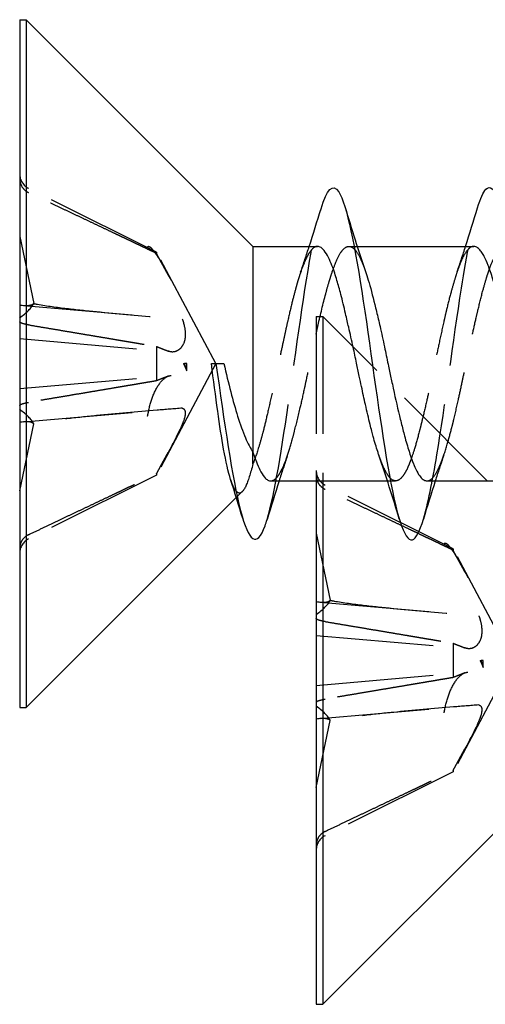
# Model space of a CAD drawing. Header units: millimetres. Extents: x -168 to 186, y -85 to 278.
# Tile 28 of 44: x 134.45 to 140.41, y 265.8 to 278.4. Entities that reach past the tile are written whole.
import ezdxf

# ---------------------------------------------------------------- set-up
doc = ezdxf.new("R2010")
doc.units = ezdxf.units.MM
doc.header["$LTSCALE"] = 10
doc.linetypes.add('ALLCAD_Strich', pattern=[0.2, 0.15, -0.05])
doc.layers.add('BESCH_KONT_sich_schn_grun_2d', color=10, linetype='Continuous')

msp = doc.modelspace()

# ---------------------------------------------------------------- linework, layer by layer
at = {"layer": 'BESCH_KONT_sich_schn_grun_2d', "linetype": 'Continuous'}
for p, q in [((134.451, 278.397), (134.451, 269.597)), ((134.451, 278.397), (134.536, 278.397)), ((134.536, 278.397), (134.536, 269.597)), ((137.436, 275.497), (134.536, 278.397)), ((137.436, 275.497), (137.436, 272.865)), ((137.436, 275.497), (138.262, 275.497)), ((138.73, 275.497), (138.73, 275.497)), ((138.77, 275.497), (140.262, 275.497)), ((136.905, 273.997), (136.963, 273.997)), ((136.963, 273.997), (137.064, 273.997)), ((138.968, 273.964), (138.968, 273.964)), ((137.663, 272.497), (139.157, 272.497)), ((138.246, 272.497), (138.246, 265.801)), ((138.331, 272.497), (138.331, 265.801)), ((139.195, 272.497), (139.195, 272.497)), ((139.665, 272.497), (141.156, 272.497)), ((137.223, 272.284), (134.536, 269.597)), ((134.451, 269.597), (134.536, 269.597)), ((141.018, 268.488), (138.331, 265.801)), ((138.246, 265.801), (138.331, 265.801))]:
    msp.add_line(p, q, dxfattribs=at)
at = {"layer": 'BESCH_KONT_sich_schn_grun_2d', "linetype": 'ALLCAD_Strich'}
for p, q in [((136.202, 275.424), (134.565, 276.24)), ((134.451, 275.623), (134.631, 274.765)), ((138.664, 275.497), (138.73, 275.497)), ((138.73, 275.497), (138.77, 275.497)), ((136.202, 275.424), (136.202, 275.407)), ((136.961, 273.997), (136.202, 275.424)), ((134.5, 274.742), (135.89, 274.62)), ((138.246, 274.601), (138.246, 272.497)), ((138.246, 274.601), (138.331, 274.601)), ((138.331, 274.601), (138.331, 272.497)), ((138.968, 273.964), (138.331, 274.601)), ((134.451, 274.317), (136.395, 274.146)), ((136.202, 274.217), (136.202, 273.777)), ((136.961, 273.997), (136.202, 272.57)), ((136.548, 273.997), (136.562, 273.997)), ((136.589, 273.997), (136.562, 273.997)), ((136.589, 273.907), (136.589, 273.997)), ((140.435, 272.497), (138.968, 273.964)), ((134.451, 273.677), (136.395, 273.848)), ((134.5, 273.252), (135.89, 273.374)), ((134.451, 272.371), (134.631, 273.229)), ((137.436, 272.716), (137.436, 272.865)), ((136.202, 272.587), (136.202, 272.57)), ((136.202, 272.57), (134.565, 271.754)), ((139.157, 272.497), (139.195, 272.497)), ((139.195, 272.497), (139.261, 272.497)), ((137.299, 272.36), (137.223, 272.284)), ((139.997, 271.628), (138.36, 272.444)), ((138.246, 271.827), (138.426, 270.969)), ((139.997, 271.628), (139.997, 271.611)), ((140.756, 270.201), (139.997, 271.628)), ((138.295, 270.946), (139.685, 270.824)), ((138.246, 270.521), (140.19, 270.35)), ((139.997, 270.421), (139.997, 269.981)), ((140.756, 270.201), (139.997, 268.774)), ((140.343, 270.201), (140.357, 270.201)), ((140.384, 270.201), (140.357, 270.201)), ((140.384, 270.111), (140.384, 270.201)), ((138.246, 269.881), (140.19, 270.052)), ((138.295, 269.456), (139.685, 269.578)), ((138.246, 268.575), (138.426, 269.433)), ((139.997, 268.774), (138.36, 267.958)), ((139.997, 268.791), (139.997, 268.774))]:
    msp.add_line(p, q, dxfattribs=at)
for centre, start, end in [((134.657, 276.424), 180, 243.5), ((138.452, 272.628), 180, 243.5), ((134.657, 271.57), 116.5, 180), ((138.452, 267.774), 116.5, 180)]:
    msp.add_arc(centre, 0.206, start, end, dxfattribs=at)
for centre, major_axis, ratio, start_param, end_param in [((134.165, 275.018), (0.478, -0.237), 0.301363, 5.494242, 6.164816), ((134.165, 274.648), (-0.476, -0.212), 0.374695, 2.039021, 2.709595), ((134.165, 273.346), (0.476, -0.212), 0.374695, 0.431998, 1.102572), ((134.165, 272.976), (-0.478, -0.237), 0.301363, 3.259962, 3.930536), ((137.96, 271.222), (0.478, -0.237), 0.301363, 5.494242, 6.164816), ((137.96, 270.852), (-0.476, -0.212), 0.374695, 2.039021, 2.709595), ((137.96, 269.55), (0.476, -0.212), 0.374695, 0.431998, 1.102572), ((137.96, 269.18), (-0.478, -0.237), 0.301363, 3.259962, 3.930536)]:
    msp.add_ellipse(centre, major_axis=major_axis, ratio=ratio, start_param=start_param, end_param=end_param, dxfattribs=at)
for points, knots in [([(134.451, 276.365), (134.451, 276.339), (134.457, 276.31), (134.476, 276.264), (134.493, 276.239), (134.526, 276.208), (134.546, 276.194), (134.565, 276.185)], [0.03063035, 0.03063035, 0.03063035, 0.03063035, 0.03826174, 0.03826174, 0.04588225, 0.04588225, 0.05212581, 0.05212581, 0.05212581, 0.05212581]), ([(137.617, 272.002), (137.713, 272.32), (137.809, 272.925), (137.905, 273.59), (138.01, 274.315), (138.115, 275.111), (138.219, 275.621), (138.248, 275.763), (138.278, 275.883), (138.307, 275.979)], [2.054535, 2.054535, 2.054535, 2.054535, 2.959994, 2.959994, 2.959994, 3.946659, 3.946659, 3.946659, 4.220873, 4.220873, 4.220873, 4.220873]), ([(139.617, 272.006), (139.674, 272.197), (139.732, 272.482), (139.79, 272.829), (139.894, 273.459), (139.999, 274.295), (140.104, 274.961), (140.173, 275.399), (140.242, 275.764), (140.311, 275.992)], [8.335858, 8.335858, 8.335858, 8.335858, 8.879982, 8.879982, 8.879982, 9.866647, 9.866647, 9.866647, 10.516159, 10.516159, 10.516159, 10.516159]), ([(136.088, 275.495), (136.09, 275.496), (136.093, 275.497), (136.109, 275.501), (136.131, 275.484), (136.183, 275.42), (136.217, 275.368), (136.292, 275.241), (136.333, 275.166), (136.372, 275.094), (136.378, 275.082), (136.385, 275.071), (136.391, 275.059)], [-0.07582789, -0.07582789, -0.07582789, -0.07582789, -0.07214903, -0.07214903, -0.04970497, -0.04970497, -0.02485249, -0.02485249, 0, 0, 0, 0.00390991, 0.00390991, 0.00390991, 0.00390991]), ([(138.262, 275.497), (138.257, 275.497), (138.253, 275.497), (138.232, 275.492), (138.215, 275.482), (138.188, 275.457), (138.179, 275.445), (138.158, 275.417), (138.146, 275.399), (138.121, 275.352), (138.107, 275.323), (138.073, 275.242), (138.052, 275.186), (138.027, 275.107), (138.021, 275.09), (138.009, 275.05), (138.002, 275.027), (137.991, 274.986), (137.986, 274.97), (137.966, 274.897), (137.951, 274.838), (137.918, 274.703), (137.9, 274.628), (137.873, 274.507), (137.863, 274.464), (137.842, 274.367), (137.831, 274.314), (137.804, 274.193), (137.79, 274.125), (137.756, 273.969), (137.737, 273.881), (137.713, 273.768), (137.707, 273.743), (137.695, 273.684), (137.687, 273.651), (137.66, 273.528), (137.641, 273.44), (137.604, 273.283), (137.588, 273.213), (137.561, 273.109), (137.551, 273.072), (137.532, 273.003), (137.523, 272.972), (137.488, 272.855), (137.462, 272.78), (137.436, 272.716)], [6.5560788, 6.5560788, 6.5560788, 6.5560788, 6.5625224, 6.5625224, 6.5874777, 6.5874777, 6.6013001, 6.6013001, 6.6176885, 6.6176885, 6.6377522, 6.6377522, 6.6668211, 6.6668211, 6.6745424, 6.6745424, 6.6845204, 6.6845204, 6.691142, 6.691142, 6.7135692, 6.7135692, 6.7393428, 6.7393428, 6.7534557, 6.7534557, 6.7702443, 6.7702443, 6.7911575, 6.7911575, 6.8182459, 6.8182459, 6.8261649, 6.8261649, 6.8365108, 6.8365108, 6.8652952, 6.8652952, 6.8898655, 6.8898655, 6.9040722, 6.9040722, 6.9172938, 6.9172938, 6.954529, 6.954529, 6.954529, 6.954529]), ([(137.663, 272.497), (137.666, 272.497), (137.669, 272.497), (137.698, 272.501), (137.723, 272.519), (137.762, 272.565), (137.774, 272.584), (137.793, 272.617), (137.8, 272.631), (137.827, 272.686), (137.847, 272.734), (137.889, 272.852), (137.911, 272.924), (137.945, 273.047), (137.957, 273.092), (137.993, 273.231), (138.017, 273.33), (138.06, 273.512), (138.078, 273.592), (138.103, 273.708), (138.11, 273.742), (138.135, 273.858), (138.153, 273.94), (138.187, 274.102), (138.203, 274.181), (138.226, 274.289), (138.232, 274.319), (138.251, 274.404), (138.263, 274.458), (138.307, 274.656), (138.34, 274.791), (138.386, 274.961), (138.4, 275.008), (138.42, 275.076), (138.428, 275.1), (138.453, 275.178), (138.47, 275.227), (138.511, 275.331), (138.535, 275.379), (138.57, 275.434), (138.582, 275.449), (138.621, 275.489), (138.648, 275.501), (138.692, 275.493), (138.709, 275.484), (138.73, 275.466), (138.734, 275.462), (138.738, 275.458)], [0.1097994, 0.1097994, 0.1097994, 0.1097994, 0.1141586, 0.1141586, 0.1507799, 0.1507799, 0.1684279, 0.1684279, 0.1785809, 0.1785809, 0.207307, 0.207307, 0.2397642, 0.2397642, 0.2573853, 0.2573853, 0.2919009, 0.2919009, 0.3176024, 0.3176024, 0.3282327, 0.3282327, 0.3534793, 0.3534793, 0.3778589, 0.3778589, 0.3870962, 0.3870962, 0.4046176, 0.4046176, 0.4515908, 0.4515908, 0.4706328, 0.4706328, 0.4811018, 0.4811018, 0.5067271, 0.5067271, 0.5411223, 0.5411223, 0.558324, 0.558324, 0.597748, 0.597748, 0.6213207, 0.6213207, 0.6271808, 0.6271808, 0.6271808, 0.6271808]), ([(140.262, 275.497), (140.252, 275.497), (140.242, 275.495), (140.226, 275.488), (140.219, 275.484), (140.206, 275.475), (140.199, 275.468), (140.172, 275.44), (140.152, 275.411), (140.115, 275.342), (140.098, 275.304), (140.072, 275.237), (140.062, 275.21), (140.041, 275.149), (140.03, 275.113), (140.004, 275.028), (139.989, 274.977), (139.955, 274.854), (139.936, 274.78), (139.911, 274.677), (139.905, 274.652), (139.892, 274.595), (139.885, 274.564), (139.857, 274.443), (139.838, 274.352), (139.801, 274.18), (139.784, 274.1), (139.758, 273.975), (139.748, 273.929), (139.727, 273.829), (139.716, 273.775), (139.689, 273.654), (139.675, 273.588), (139.641, 273.44), (139.622, 273.359), (139.597, 273.257), (139.591, 273.232), (139.578, 273.179), (139.571, 273.151), (139.543, 273.046), (139.524, 272.974), (139.487, 272.854), (139.47, 272.804), (139.444, 272.733), (139.434, 272.709), (139.413, 272.66), (139.402, 272.636), (139.375, 272.588), (139.361, 272.566), (139.327, 272.526), (139.308, 272.51), (139.283, 272.5), (139.277, 272.499), (139.264, 272.497), (139.257, 272.497), (139.229, 272.502), (139.21, 272.514), (139.189, 272.536), (139.188, 272.537), (139.187, 272.538)], [5.5909526, 5.5909526, 5.5909526, 5.5909526, 5.6054799, 5.6054799, 5.6141509, 5.6141509, 5.6246764, 5.6246764, 5.6537761, 5.6537761, 5.6782417, 5.6782417, 5.6922665, 5.6922665, 5.7090358, 5.7090358, 5.7299535, 5.7299535, 5.7570413, 5.7570413, 5.76571, 5.76571, 5.7762376, 5.7762376, 5.8053416, 5.8053416, 5.8298068, 5.8298068, 5.8438332, 5.8438332, 5.8606056, 5.8606056, 5.8815299, 5.8815299, 5.9086017, 5.9086017, 5.9172732, 5.9172732, 5.9278148, 5.9278148, 5.9569313, 5.9569313, 5.9813491, 5.9813491, 5.9953788, 5.9953788, 6.0121747, 6.0121747, 6.0331514, 6.0331514, 6.0601155, 6.0601155, 6.0687898, 6.0687898, 6.0792941, 6.0792941, 6.1083687, 6.1083687, 6.1094875, 6.1094875, 6.1094875, 6.1094875]), ([(139.665, 272.497), (139.666, 272.497), (139.667, 272.497), (139.676, 272.498), (139.683, 272.499), (139.709, 272.509), (139.728, 272.524), (139.77, 272.576), (139.793, 272.616), (139.828, 272.693), (139.84, 272.722), (139.877, 272.818), (139.902, 272.895), (139.945, 273.043), (139.963, 273.11), (139.989, 273.209), (139.996, 273.238), (140.024, 273.354), (140.045, 273.444), (140.08, 273.606), (140.095, 273.676), (140.116, 273.775), (140.122, 273.803), (140.14, 273.888), (140.152, 273.944), (140.191, 274.128), (140.218, 274.255), (140.263, 274.453), (140.279, 274.527), (140.303, 274.629), (140.31, 274.659), (140.338, 274.775), (140.358, 274.857), (140.394, 274.989), (140.409, 275.042), (140.43, 275.111), (140.436, 275.13), (140.454, 275.185), (140.466, 275.218), (140.497, 275.299), (140.516, 275.342), (140.56, 275.421), (140.584, 275.453), (140.615, 275.479), (140.622, 275.484), (140.653, 275.5), (140.675, 275.5), (140.712, 275.482), (140.725, 275.47), (140.739, 275.455)], [1.0741953, 1.0741953, 1.0741953, 1.0741953, 1.0761195, 1.0761195, 1.0865617, 1.0865617, 1.1140841, 1.1140841, 1.147867, 1.147867, 1.1652029, 1.1652029, 1.2010522, 1.2010522, 1.2269433, 1.2269433, 1.2373465, 1.2373465, 1.2675955, 1.2675955, 1.2895036, 1.2895036, 1.2983172, 1.2983172, 1.3156455, 1.3156455, 1.3547776, 1.3547776, 1.3785643, 1.3785643, 1.3889697, 1.3889697, 1.418627, 1.418627, 1.4407338, 1.4407338, 1.4495804, 1.4495804, 1.4669119, 1.4669119, 1.4946207, 1.4946207, 1.5289508, 1.5289508, 1.539358, 1.539358, 1.5727412, 1.5727412, 1.5927636, 1.5927636, 1.5927636, 1.5927636]), ([(138.738, 275.458), (138.741, 275.454), (138.744, 275.451), (138.768, 275.422), (138.789, 275.388), (138.831, 275.299), (138.853, 275.243), (138.875, 275.178), (138.875, 275.178), (138.875, 275.177)], [0.62718477, 0.62718477, 0.62718477, 0.62718477, 0.63167997, 0.63167997, 0.66182556, 0.66182556, 0.69376316, 0.69376316, 0.69403841, 0.69403841, 0.69403841, 0.69403841]), ([(134.631, 274.765), (134.647, 274.762), (134.663, 274.759), (134.802, 274.734), (134.927, 274.718), (135.179, 274.688), (135.306, 274.675), (135.69, 274.637), (135.948, 274.615), (136.317, 274.584), (136.424, 274.576), (136.532, 274.567)], [1.2674752, 1.2674752, 1.2674752, 1.2674752, 1.2722028, 1.2722028, 1.3103899, 1.3103899, 1.348577, 1.348577, 1.4249512, 1.4249512, 1.456295, 1.456295, 1.456295, 1.456295]), ([(134.565, 274.493), (134.546, 274.496), (134.526, 274.5), (134.493, 274.508), (134.476, 274.514), (134.457, 274.523), (134.451, 274.529), (134.451, 274.533)], [0.0702127, 0.0702127, 0.0702127, 0.0702127, 0.07645626, 0.07645626, 0.08407677, 0.08407677, 0.09170817, 0.09170817, 0.09170817, 0.09170817]), ([(136.532, 274.567), (136.541, 274.543), (136.548, 274.518), (136.565, 274.451), (136.57, 274.408), (136.57, 274.334), (136.565, 274.298), (136.543, 274.238), (136.528, 274.214), (136.493, 274.175), (136.47, 274.16), (136.421, 274.144), (136.396, 274.144), (136.366, 274.152), (136.36, 274.154), (136.354, 274.157)], [0.03562566, 0.03562566, 0.03562566, 0.03562566, 0.04289044, 0.04289044, 0.05572678, 0.05572678, 0.06856312, 0.06856312, 0.08139946, 0.08139946, 0.09642651, 0.09642651, 0.11145356, 0.11145356, 0.11536347, 0.11536347, 0.11536347, 0.11536347]), ([(136.548, 273.997), (136.555, 273.982), (136.561, 273.967), (136.575, 273.937), (136.582, 273.922), (136.589, 273.907)], [-0.009907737, -0.009907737, -0.009907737, -0.009907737, -0.004953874, -0.004953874, 0, 0, 0, 0]), ([(136.589, 273.907), (136.584, 273.921), (136.58, 273.936), (136.571, 273.966), (136.566, 273.981), (136.562, 273.997)], [0, 0, 0, 0, 0.00547206, 0.00547206, 0.01100673, 0.01100673, 0.01100673, 0.01100673]), ([(136.088, 273.326), (136.09, 273.338), (136.093, 273.351), (136.109, 273.44), (136.131, 273.516), (136.183, 273.65), (136.217, 273.713), (136.292, 273.805), (136.333, 273.833), (136.372, 273.843), (136.378, 273.845), (136.385, 273.846), (136.391, 273.847)], [-0.07582789, -0.07582789, -0.07582789, -0.07582789, -0.07214903, -0.07214903, -0.04970497, -0.04970497, -0.02485249, -0.02485249, 0, 0, 0, 0.00390991, 0.00390991, 0.00390991, 0.00390991]), ([(134.451, 273.461), (134.451, 273.465), (134.457, 273.471), (134.476, 273.48), (134.493, 273.486), (134.526, 273.494), (134.546, 273.498), (134.565, 273.501)], [0.03063035, 0.03063035, 0.03063035, 0.03063035, 0.03826174, 0.03826174, 0.04588225, 0.04588225, 0.05212581, 0.05212581, 0.05212581, 0.05212581]), ([(136.532, 273.427), (136.424, 273.418), (136.316, 273.41), (135.948, 273.379), (135.689, 273.357), (135.306, 273.319), (135.179, 273.306), (134.927, 273.276), (134.802, 273.26), (134.663, 273.235), (134.647, 273.232), (134.631, 273.229)], [1.0377907, 1.0377907, 1.0377907, 1.0377907, 1.0691476, 1.0691476, 1.1455152, 1.1455152, 1.1836991, 1.1836991, 1.2218829, 1.2218829, 1.2266102, 1.2266102, 1.2266102, 1.2266102]), ([(136.532, 273.427), (136.541, 273.425), (136.548, 273.421), (136.565, 273.404), (136.57, 273.387), (136.57, 273.343), (136.565, 273.314), (136.543, 273.249), (136.528, 273.212), (136.493, 273.135), (136.47, 273.088), (136.421, 272.993), (136.396, 272.944), (136.366, 272.889), (136.36, 272.877), (136.354, 272.866)], [0.03562566, 0.03562566, 0.03562566, 0.03562566, 0.04289044, 0.04289044, 0.05572678, 0.05572678, 0.06856312, 0.06856312, 0.08139946, 0.08139946, 0.09642651, 0.09642651, 0.11145356, 0.11145356, 0.11536347, 0.11536347, 0.11536347, 0.11536347]), ([(137.436, 272.716), (137.404, 272.59), (137.374, 272.494), (137.313, 272.363), (137.282, 272.334), (137.242, 272.346), (137.231, 272.353), (137.221, 272.365)], [0, 0, 0, 0, 0.058351, 0.058351, 0.1208112, 0.1208112, 0.1420368, 0.1420368, 0.1420368, 0.1420368]), ([(139.187, 272.538), (139.172, 272.556), (139.156, 272.579), (139.13, 272.625), (139.12, 272.644), (139.099, 272.69), (139.088, 272.718), (139.067, 272.772), (139.057, 272.798), (139.048, 272.826)], [6.10949207, 6.10949207, 6.10949207, 6.10949207, 6.13288896, 6.13288896, 6.14690609, 6.14690609, 6.16364103, 6.16364103, 6.17712816, 6.17712816, 6.17712816, 6.17712816]), ([(137.221, 272.365), (137.197, 272.391), (137.174, 272.44), (137.151, 272.511), (137.15, 272.513), (137.15, 272.514)], [0.14203752, 0.14203752, 0.14203752, 0.14203752, 0.19100112, 0.19100112, 0.19184254, 0.19184254, 0.19184254, 0.19184254]), ([(138.246, 272.569), (138.246, 272.543), (138.252, 272.514), (138.271, 272.468), (138.288, 272.443), (138.321, 272.412), (138.341, 272.398), (138.36, 272.389)], [0.03063035, 0.03063035, 0.03063035, 0.03063035, 0.03826174, 0.03826174, 0.04588225, 0.04588225, 0.05212581, 0.05212581, 0.05212581, 0.05212581]), ([(134.565, 271.809), (134.546, 271.8), (134.526, 271.786), (134.493, 271.755), (134.476, 271.73), (134.457, 271.684), (134.451, 271.655), (134.451, 271.629)], [0.0702127, 0.0702127, 0.0702127, 0.0702127, 0.07645626, 0.07645626, 0.08407677, 0.08407677, 0.09170817, 0.09170817, 0.09170817, 0.09170817]), ([(139.883, 271.699), (139.885, 271.7), (139.888, 271.701), (139.904, 271.705), (139.926, 271.688), (139.978, 271.624), (140.012, 271.572), (140.087, 271.445), (140.128, 271.37), (140.167, 271.298), (140.173, 271.286), (140.18, 271.275), (140.186, 271.263)], [-0.07582789, -0.07582789, -0.07582789, -0.07582789, -0.07214903, -0.07214903, -0.04970497, -0.04970497, -0.02485249, -0.02485249, 0, 0, 0, 0.00390991, 0.00390991, 0.00390991, 0.00390991]), ([(138.426, 270.969), (138.442, 270.966), (138.458, 270.963), (138.597, 270.938), (138.722, 270.922), (138.974, 270.892), (139.101, 270.879), (139.485, 270.841), (139.743, 270.819), (140.112, 270.788), (140.219, 270.78), (140.327, 270.771)], [1.2674752, 1.2674752, 1.2674752, 1.2674752, 1.2722028, 1.2722028, 1.3103899, 1.3103899, 1.348577, 1.348577, 1.4249512, 1.4249512, 1.456295, 1.456295, 1.456295, 1.456295]), ([(138.36, 270.697), (138.341, 270.7), (138.321, 270.704), (138.288, 270.712), (138.271, 270.718), (138.252, 270.727), (138.246, 270.733), (138.246, 270.737)], [0.0702127, 0.0702127, 0.0702127, 0.0702127, 0.07645626, 0.07645626, 0.08407677, 0.08407677, 0.09170817, 0.09170817, 0.09170817, 0.09170817]), ([(140.327, 270.771), (140.336, 270.747), (140.343, 270.722), (140.36, 270.655), (140.365, 270.612), (140.365, 270.538), (140.36, 270.502), (140.338, 270.442), (140.323, 270.418), (140.288, 270.379), (140.265, 270.364), (140.216, 270.348), (140.191, 270.348), (140.161, 270.356), (140.155, 270.358), (140.149, 270.361)], [0.03562566, 0.03562566, 0.03562566, 0.03562566, 0.04289044, 0.04289044, 0.05572678, 0.05572678, 0.06856312, 0.06856312, 0.08139946, 0.08139946, 0.09642651, 0.09642651, 0.11145356, 0.11145356, 0.11536347, 0.11536347, 0.11536347, 0.11536347]), ([(140.343, 270.201), (140.35, 270.186), (140.356, 270.171), (140.37, 270.141), (140.377, 270.126), (140.384, 270.111)], [-0.009907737, -0.009907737, -0.009907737, -0.009907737, -0.004953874, -0.004953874, 0, 0, 0, 0]), ([(140.384, 270.111), (140.379, 270.125), (140.375, 270.14), (140.366, 270.17), (140.361, 270.185), (140.357, 270.201)], [0, 0, 0, 0, 0.00547206, 0.00547206, 0.01100673, 0.01100673, 0.01100673, 0.01100673]), ([(139.883, 269.53), (139.885, 269.542), (139.888, 269.555), (139.904, 269.644), (139.926, 269.72), (139.978, 269.854), (140.012, 269.917), (140.087, 270.009), (140.128, 270.037), (140.167, 270.047), (140.173, 270.049), (140.18, 270.05), (140.186, 270.051)], [-0.07582789, -0.07582789, -0.07582789, -0.07582789, -0.07214903, -0.07214903, -0.04970497, -0.04970497, -0.02485249, -0.02485249, 0, 0, 0, 0.00390991, 0.00390991, 0.00390991, 0.00390991]), ([(138.246, 269.665), (138.246, 269.669), (138.252, 269.675), (138.271, 269.684), (138.288, 269.69), (138.321, 269.698), (138.341, 269.702), (138.36, 269.705)], [0.03063035, 0.03063035, 0.03063035, 0.03063035, 0.03826174, 0.03826174, 0.04588225, 0.04588225, 0.05212581, 0.05212581, 0.05212581, 0.05212581]), ([(140.327, 269.631), (140.219, 269.622), (140.111, 269.614), (139.743, 269.583), (139.484, 269.561), (139.101, 269.523), (138.974, 269.51), (138.722, 269.48), (138.597, 269.464), (138.458, 269.439), (138.442, 269.436), (138.426, 269.433)], [1.0377907, 1.0377907, 1.0377907, 1.0377907, 1.0691476, 1.0691476, 1.1455152, 1.1455152, 1.1836991, 1.1836991, 1.2218829, 1.2218829, 1.2266102, 1.2266102, 1.2266102, 1.2266102]), ([(140.327, 269.631), (140.336, 269.629), (140.343, 269.625), (140.36, 269.608), (140.365, 269.591), (140.365, 269.547), (140.36, 269.518), (140.338, 269.453), (140.323, 269.416), (140.288, 269.339), (140.265, 269.292), (140.216, 269.197), (140.191, 269.148), (140.161, 269.093), (140.155, 269.081), (140.149, 269.07)], [0.03562566, 0.03562566, 0.03562566, 0.03562566, 0.04289044, 0.04289044, 0.05572678, 0.05572678, 0.06856312, 0.06856312, 0.08139946, 0.08139946, 0.09642651, 0.09642651, 0.11145356, 0.11145356, 0.11536347, 0.11536347, 0.11536347, 0.11536347]), ([(138.36, 268.013), (138.341, 268.004), (138.321, 267.99), (138.288, 267.959), (138.271, 267.934), (138.252, 267.888), (138.246, 267.859), (138.246, 267.833)], [0.0702127, 0.0702127, 0.0702127, 0.0702127, 0.07645626, 0.07645626, 0.08407677, 0.08407677, 0.09170817, 0.09170817, 0.09170817, 0.09170817])]:
    msp.add_open_spline(points, degree=3, knots=knots, dxfattribs=at)
at = {"layer": 'BESCH_KONT_sich_schn_grun_2d', "linetype": 'Continuous'}
for points, knots in [([(138.307, 275.979), (138.382, 276.227), (138.458, 276.312), (138.533, 276.196), (138.638, 276.034), (138.743, 275.486), (138.848, 274.798), (138.952, 274.109), (139.057, 273.279), (139.162, 272.681), (139.266, 272.083), (139.371, 271.716), (139.476, 271.745), (139.523, 271.758), (139.57, 271.851), (139.617, 272.006)], [4.220873, 4.220873, 4.220873, 4.220873, 4.933323, 4.933323, 4.933323, 5.919988, 5.919988, 5.919988, 6.906653, 6.906653, 6.906653, 7.893318, 7.893318, 7.893318, 8.335858, 8.335858, 8.335858, 8.335858]), ([(140.311, 275.992), (140.346, 276.111), (140.382, 276.192), (140.418, 276.228), (140.523, 276.332), (140.627, 276.044), (140.732, 275.494), (140.837, 274.943), (140.941, 274.129), (141.046, 273.417), (141.151, 272.705), (141.255, 272.095), (141.36, 271.861), (141.447, 271.666), (141.533, 271.73), (141.62, 272.015)], [10.516159, 10.516159, 10.516159, 10.516159, 10.853312, 10.853312, 10.853312, 11.839976, 11.839976, 11.839976, 12.826641, 12.826641, 12.826641, 13.813306, 13.813306, 13.813306, 14.630449, 14.630449, 14.630449, 14.630449]), ([(139.048, 272.826), (139.043, 272.841), (139.038, 272.856), (139.013, 272.93), (138.994, 272.995), (138.969, 273.086), (138.963, 273.109), (138.95, 273.16), (138.943, 273.189), (138.915, 273.299), (138.895, 273.385), (138.859, 273.548), (138.842, 273.625), (138.816, 273.748), (138.806, 273.793), (138.785, 273.893), (138.773, 273.948), (138.747, 274.071), (138.733, 274.139), (138.699, 274.293), (138.68, 274.379), (138.655, 274.49), (138.649, 274.516), (138.636, 274.575), (138.628, 274.607), (138.601, 274.724), (138.581, 274.806), (138.545, 274.946), (138.528, 275.006), (138.502, 275.094), (138.492, 275.124), (138.471, 275.189), (138.459, 275.221), (138.433, 275.289), (138.418, 275.323), (138.385, 275.39), (138.366, 275.42), (138.342, 275.45), (138.335, 275.457), (138.322, 275.47), (138.315, 275.476), (138.293, 275.492), (138.277, 275.497), (138.262, 275.497)], [6.1771282, 6.1771282, 6.1771282, 6.1771282, 6.1844826, 6.1844826, 6.2117356, 6.2117356, 6.2203934, 6.2203934, 6.2309258, 6.2309258, 6.2600441, 6.2600441, 6.2845221, 6.2845221, 6.298554, 6.298554, 6.3153319, 6.3153319, 6.3362675, 6.3362675, 6.363306, 6.363306, 6.371989, 6.371989, 6.3826022, 6.3826022, 6.4117861, 6.4117861, 6.4359703, 6.4359703, 6.450018, 6.450018, 6.4669359, 6.4669359, 6.488187, 6.488187, 6.5145943, 6.5145943, 6.5232848, 6.5232848, 6.5336306, 6.5336306, 6.5560788, 6.5560788, 6.5560788, 6.5560788]), ([(141.051, 272.815), (141.042, 272.842), (141.033, 272.87), (141.014, 272.931), (141.005, 272.963), (140.983, 273.038), (140.972, 273.081), (140.946, 273.181), (140.931, 273.239), (140.898, 273.377), (140.879, 273.458), (140.854, 273.569), (140.848, 273.596), (140.834, 273.657), (140.827, 273.69), (140.8, 273.817), (140.78, 273.912), (140.743, 274.086), (140.727, 274.166), (140.7, 274.29), (140.691, 274.334), (140.669, 274.431), (140.658, 274.483), (140.632, 274.598), (140.617, 274.66), (140.583, 274.797), (140.565, 274.87), (140.54, 274.961), (140.534, 274.982), (140.52, 275.028), (140.513, 275.053), (140.486, 275.143), (140.466, 275.202), (140.429, 275.297), (140.413, 275.335), (140.386, 275.386), (140.377, 275.403), (140.355, 275.435), (140.344, 275.45), (140.318, 275.476), (140.303, 275.486), (140.28, 275.495), (140.271, 275.497), (140.262, 275.497)], [5.2102869, 5.2102869, 5.2102869, 5.2102869, 5.2235845, 5.2235845, 5.2376103, 5.2376103, 5.2543837, 5.2543837, 5.2753106, 5.2753106, 5.3023778, 5.3023778, 5.3110479, 5.3110479, 5.3215761, 5.3215761, 5.3506792, 5.3506792, 5.3751389, 5.3751389, 5.3891649, 5.3891649, 5.4059383, 5.4059383, 5.4268653, 5.4268653, 5.4539323, 5.4539323, 5.4626027, 5.4626027, 5.4731331, 5.4731331, 5.5022385, 5.5022385, 5.526691, 5.526691, 5.5407176, 5.5407176, 5.5574948, 5.5574948, 5.5784301, 5.5784301, 5.5909526, 5.5909526, 5.5909526, 5.5909526]), ([(138.875, 275.177), (138.887, 275.143), (138.899, 275.106), (138.939, 274.974), (138.967, 274.869), (139.01, 274.695), (139.025, 274.633), (139.048, 274.537), (139.055, 274.505), (139.081, 274.387), (139.1, 274.3), (139.134, 274.138), (139.15, 274.063), (139.172, 273.959), (139.178, 273.93), (139.196, 273.845), (139.208, 273.789), (139.25, 273.594), (139.28, 273.458), (139.325, 273.27), (139.34, 273.211), (139.362, 273.126), (139.369, 273.099), (139.395, 273.001), (139.414, 272.936), (139.449, 272.826), (139.464, 272.781), (139.486, 272.724), (139.492, 272.709), (139.51, 272.667), (139.522, 272.642), (139.564, 272.563), (139.594, 272.526), (139.638, 272.501), (139.651, 272.497), (139.665, 272.497)], [0.6940384, 0.6940384, 0.6940384, 0.6940384, 0.7111401, 0.7111401, 0.7517697, 0.7517697, 0.7731299, 0.7731299, 0.7836052, 0.7836052, 0.8110054, 0.8110054, 0.8339203, 0.8339203, 0.8429026, 0.8429026, 0.8601131, 0.8601131, 0.9037635, 0.9037635, 0.9246347, 0.9246347, 0.9350724, 0.9350724, 0.9626465, 0.9626465, 0.9854881, 0.9854881, 0.9944536, 0.9944536, 1.0116415, 1.0116415, 1.0552543, 1.0552543, 1.0741953, 1.0741953, 1.0741953, 1.0741953]), ([(137.15, 272.514), (137.119, 272.61), (137.09, 272.743), (137.035, 273.047), (137.01, 273.211), (136.958, 273.58), (136.931, 273.786), (136.905, 273.997)], [0.1918425, 0.1918425, 0.1918425, 0.1918425, 0.2586238, 0.2586238, 0.3178569, 0.3178569, 0.3819974, 0.3819974, 0.3819974, 0.3819974]), ([(136.963, 273.997), (137.068, 273.257), (137.172, 272.523), (137.277, 272.118), (137.382, 271.712), (137.487, 271.635), (137.591, 271.923), (137.6, 271.947), (137.608, 271.973), (137.617, 272.002)], [0, 0, 0, 0, 0.986665, 0.986665, 0.986665, 1.973329, 1.973329, 1.973329, 2.054535, 2.054535, 2.054535, 2.054535]), ([(137.064, 273.997), (137.093, 273.872), (137.123, 273.751), (137.181, 273.525), (137.21, 273.42), (137.272, 273.221), (137.305, 273.129), (137.371, 272.976), (137.403, 272.914), (137.436, 272.865)], [0, 0, 0, 0, 0.0393432, 0.0393432, 0.0770468, 0.0770468, 0.1171139, 0.1171139, 0.1538174, 0.1538174, 0.1538174, 0.1538174]), ([(137.436, 272.865), (137.448, 272.831), (137.459, 272.799), (137.477, 272.75), (137.484, 272.732), (137.507, 272.676), (137.522, 272.643), (137.558, 272.577), (137.578, 272.548), (137.61, 272.517), (137.622, 272.508), (137.644, 272.499), (137.654, 272.497), (137.663, 272.497)], [0.0000037, 0.0000037, 0.0000037, 0.0000037, 0.0159711, 0.0159711, 0.0261693, 0.0261693, 0.0487218, 0.0487218, 0.0781866, 0.0781866, 0.0958446, 0.0958446, 0.1097994, 0.1097994, 0.1097994, 0.1097994])]:
    msp.add_open_spline(points, degree=3, knots=knots, dxfattribs=at)
at = {"layer": 'BESCH_KONT_sich_schn_grun_2d', "linetype": 'ALLCAD_Strich'}
for points, weights in [([(136.202, 275.407), (135.565, 275.711), (134.565, 276.185)], [1, 1.02633143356, 1.0027435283]), ([(136.354, 275.128), (136.286, 275.252), (136.202, 275.407)], [1.23145448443, 1.1165668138, 1]), ([(134.565, 274.493), (135.565, 274.325), (136.202, 274.217)], [1.0027435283, 1.02633143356, 1]), ([(136.202, 274.217), (136.286, 274.183), (136.354, 274.157)], [1, 1.11656681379, 1.23145448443]), ([(136.354, 273.837), (136.286, 273.811), (136.202, 273.777)], [1.23145448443, 1.1165668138, 1]), ([(136.202, 273.777), (135.565, 273.669), (134.565, 273.501)], [1, 1.02633143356, 1.0027435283]), ([(136.202, 272.587), (136.286, 272.742), (136.354, 272.866)], [1, 1.11656681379, 1.23145448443]), ([(134.565, 271.809), (135.565, 272.283), (136.202, 272.587)], [1.0027435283, 1.02633143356, 1]), ([(139.997, 271.611), (139.36, 271.915), (138.36, 272.389)], [1, 1.02633143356, 1.0027435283]), ([(140.149, 271.332), (140.081, 271.456), (139.997, 271.611)], [1.23145448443, 1.1165668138, 1]), ([(138.36, 270.697), (139.36, 270.529), (139.997, 270.421)], [1.0027435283, 1.02633143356, 1]), ([(139.997, 270.421), (140.081, 270.387), (140.149, 270.361)], [1, 1.11656681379, 1.23145448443]), ([(139.997, 269.981), (139.36, 269.873), (138.36, 269.705)], [1, 1.02633143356, 1.0027435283]), ([(140.149, 270.041), (140.081, 270.015), (139.997, 269.981)], [1.23145448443, 1.1165668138, 1]), ([(139.997, 268.791), (140.081, 268.946), (140.149, 269.07)], [1, 1.11656681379, 1.23145448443]), ([(138.36, 268.013), (139.36, 268.487), (139.997, 268.791)], [1.0027435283, 1.02633143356, 1])]:
    msp.add_rational_spline(points, weights, degree=2, dxfattribs=at)
at = {"layer": 'BESCH_KONT_sich_schn_grun_2d', "linetype": 'Continuous'}
for points in [[(138.156, 275.497), (138.208, 275.656), (138.258, 275.818), (138.307, 275.979)], [(138.616, 275.994), (138.699, 275.719), (138.784, 275.445), (138.875, 275.177)], [(140.157, 275.497), (140.209, 275.661), (140.26, 275.826), (140.311, 275.992)], [(138.738, 275.458), (138.738, 275.458), (138.738, 275.458), (138.738, 275.458)], [(139.309, 272.009), (139.225, 272.284), (139.139, 272.559), (139.048, 272.826)], [(137.306, 272.014), (137.255, 272.181), (137.203, 272.348), (137.15, 272.514)], [(137.771, 272.497), (137.718, 272.333), (137.667, 272.167), (137.617, 272.002)], [(139.187, 272.538), (139.187, 272.538), (139.187, 272.538), (139.187, 272.538)], [(139.769, 272.497), (139.717, 272.334), (139.666, 272.17), (139.617, 272.006)]]:
    msp.add_open_spline(points, degree=3, dxfattribs=at)
at = {"layer": 'BESCH_KONT_sich_schn_grun_2d', "linetype": 'ALLCAD_Strich'}
for points in [[(138.046, 275.166), (138.084, 275.275), (138.12, 275.386), (138.156, 275.497)], [(140.05, 275.175), (140.087, 275.281), (140.122, 275.389), (140.157, 275.497)], [(137.876, 272.815), (137.84, 272.71), (137.805, 272.604), (137.771, 272.497)], [(139.877, 272.823), (139.84, 272.715), (139.804, 272.606), (139.769, 272.497)]]:
    msp.add_open_spline(points, degree=3, dxfattribs=at)

doc.saveas('drawing.dxf')
